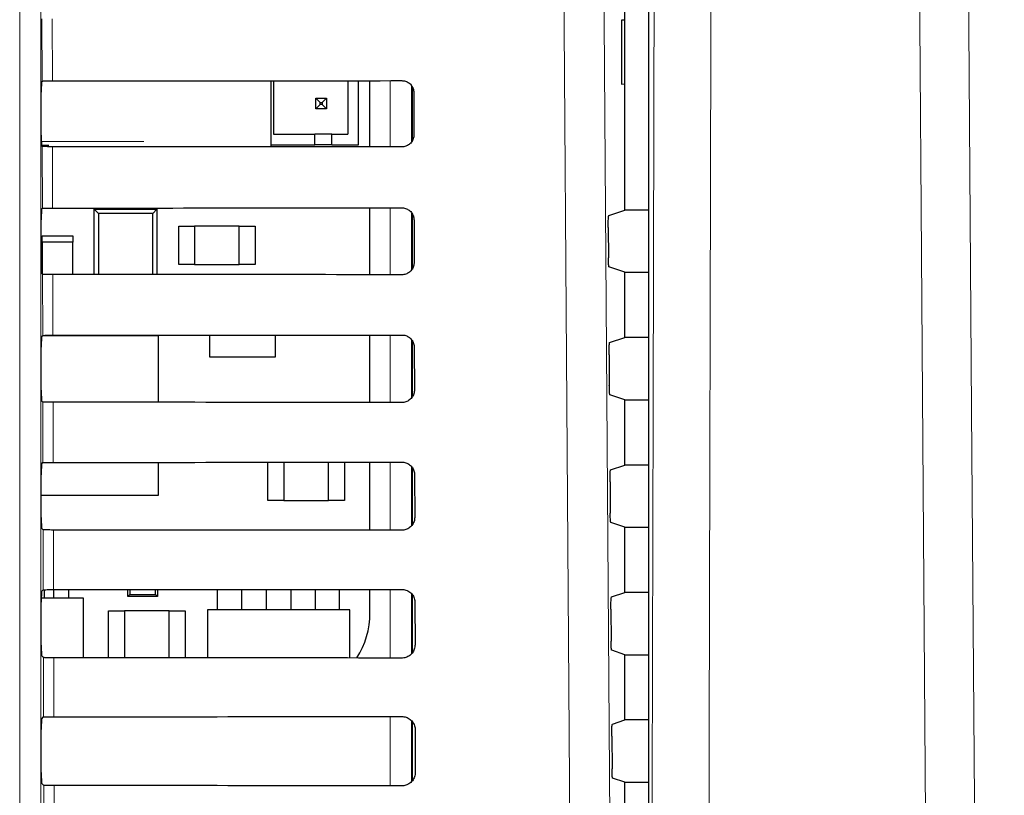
# Model space of a CAD drawing. Header units: millimetres. Extents: x 5 to 418, y 2 to 292.
# Tile 36 of 52: x 126 to 138, y 174 to 183. Entities that reach past the tile are written whole.
import ezdxf

# ---------------------------------------------------------------- set-up
doc = ezdxf.new("R2010")
doc.units = ezdxf.units.MM
doc.layers.add('SLD-0', color=7, linetype='Continuous')
doc.styles.add('SLDTEXTSTYLE1', font='TXT', dxfattribs={"width": 0.605})
doc.dimstyles.new('SLDDIMSTYLE1', dxfattribs={"dimtxt": 3.5, "dimasz": 3.302, "dimexe": 0, "dimexo": 0.0625, "dimgap": 0.875, "dimtad": 1, "dimdec": 1, "dimlfac": 4, "dimrnd": 1e-09, "dimzin": 12, "dimdsep": 46, "dimtxsty": 'SLDTEXTSTYLE1', "dimsah": 1, "dimcen": 0.09, "dimadec": 0, "dimazin": 3, "dimtfac": 1, "dimtofl": 0, "dimtmove": 0, "dimatfit": 3, "dimfxl": 1, "dimfrac": 2, "dimtolj": 1, "dimtzin": 12, "dimarcsym": 0})

# ---------------------------------------------------------------- blocks, each defined once
blk = doc.blocks.new('_D_2')
at = {"layer": 'SLD-0', "color": 7}
for p, q in [((145.099, 246.962), (157.349, 246.962)), ((156.349, 246.962), (156.349, 95.397)), ((135.809, 95.397), (157.349, 95.397))]:
    blk.add_line(p, q, dxfattribs=at)
for points in [[(156.349, 246.962), (155.841, 243.66), (156.857, 243.66)], [(156.349, 95.397), (156.857, 98.699), (155.841, 98.699)]]:
    blk.add_solid(points, dxfattribs=at)
at = {"layer": 'SLD-0', "color": 7, "insert": (151.837, 165.164), "char_height": 3.5, "attachment_point": 1, "rotation": 90, "style": 'SLDTEXTSTYLE1'}
blk.add_mtext('606,3', dxfattribs=at)

msp = doc.modelspace()

# ---------------------------------------------------------------- linework, layer by layer
at = {"color": 7, "linetype": 'Continuous', "lineweight": 18}
for p, q in [((126.1409, 169.4203), (126.1409, 190.3373)), ((126.3909, 190.3373), (126.3909, 169.4203)), ((126.4044, 181.9964), (126.4027, 182.73)), ((126.5236, 182.7278), (126.5253, 181.9986)), ((130.5006, 181.2215), (130.5006, 182.0014)), ((130.7506, 181.9391), (130.7506, 181.2827)), ((126.3957, 181.2865), (127.5994, 181.2865)), ((126.4079, 180.4999), (126.4062, 181.2265)), ((126.5271, 181.2243), (126.5288, 180.5021)), ((130.5006, 179.7179), (130.5006, 180.5049)), ((130.7506, 180.4453), (130.7506, 179.777)), ((126.4114, 179.0034), (126.4097, 179.723)), ((126.5306, 179.7208), (126.5323, 179.0056)), ((130.5006, 178.2144), (130.5006, 179.0084)), ((130.7506, 178.9516), (130.7506, 178.2713)), ((126.4149, 177.5069), (126.4132, 178.2195)), ((126.5341, 178.2173), (126.5358, 177.5091)), ((130.5006, 176.7109), (130.5006, 177.5119)), ((130.7506, 177.458), (130.7506, 176.7657)), ((126.4184, 176.0104), (126.4167, 176.7159)), ((126.5376, 176.7138), (126.5393, 176.0126)), ((130.5006, 175.2074), (130.5006, 176.0154)), ((130.7506, 175.9645), (130.7506, 175.2602)), ((126.4219, 174.5139), (126.4203, 175.2124)), ((126.5411, 175.2103), (126.5428, 174.5161)), ((130.5006, 173.7039), (130.5006, 174.5189)), ((130.7506, 174.4695), (130.7506, 173.7547)), ((126.4254, 173.0174), (126.4238, 173.7089)), ((126.5447, 173.7067), (126.5463, 173.0196))]:
    msp.add_line(p, q, dxfattribs=at)
at = {"color": 7, "linetype": 'Continuous', "lineweight": 25}
for p, q in [((133.5388, 190.2147), (133.5388, 138.135)), ((133.2616, 180.4786), (133.2616, 184.2461)), ((133.2603, 182.7124), (133.2223, 182.713)), ((133.2223, 182.713), (133.2223, 181.9617)), ((133.2603, 181.9623), (133.2603, 182.7124)), ((126.3975, 181.9895), (126.4044, 181.9964)), ((129.1005, 181.2226), (129.1005, 182.0003)), ((129.1258, 182.0003), (129.1258, 181.3704)), ((130.0008, 182.001), (130.0008, 181.3704)), ((130.1258, 181.2454), (130.1258, 182.0011)), ((130.2611, 181.2217), (130.2611, 182.0012)), ((126.3953, 181.3602), (126.3953, 181.8645)), ((130.7616, 181.2975), (130.7616, 181.9229)), ((130.7762, 181.8624), (130.7774, 181.3623)), ((133.2223, 181.9617), (133.2603, 181.9623)), ((129.6258, 181.7954), (129.6758, 181.7454)), ((129.6258, 181.7954), (129.7508, 181.7954)), ((129.6258, 181.6704), (129.6258, 181.7954)), ((129.6758, 181.7454), (129.7008, 181.7454)), ((129.6758, 181.7204), (129.6758, 181.7454)), ((129.7508, 181.7954), (129.7008, 181.7454)), ((129.7008, 181.7454), (129.7008, 181.7204)), ((129.7508, 181.7954), (129.7508, 181.6704)), ((129.6258, 181.6704), (129.6758, 181.7204)), ((129.7508, 181.6704), (129.6258, 181.6704)), ((129.7008, 181.7204), (129.6758, 181.7204)), ((129.7508, 181.6704), (129.7008, 181.7204)), ((129.1258, 181.3704), (129.6133, 181.3704)), ((129.6133, 181.2454), (129.6133, 181.3704)), ((129.8133, 181.3704), (129.6133, 181.3704)), ((129.8133, 181.3704), (130.0008, 181.3704)), ((129.8133, 181.2454), (129.8133, 181.3704)), ((126.4849, 181.2365), (126.3972, 181.2365)), ((126.4062, 181.2265), (126.3975, 181.2352)), ((129.1005, 181.2454), (129.6133, 181.2454)), ((129.8133, 181.2454), (129.6133, 181.2454)), ((129.8133, 181.2454), (130.1258, 181.2454)), ((126.3975, 180.4895), (126.4079, 180.4999)), ((127.0178, 180.4874), (127.0672, 180.438)), ((127.0178, 180.4874), (127.7553, 180.4874)), ((127.0178, 179.7205), (127.0178, 180.4874)), ((127.1803, 180.4874), (127.1803, 180.5025)), ((127.5928, 180.4874), (127.5928, 180.5027)), ((127.706, 180.438), (127.7553, 180.4874)), ((127.7553, 180.4874), (127.7553, 179.72)), ((130.2611, 179.7181), (130.2611, 180.5047)), ((133.0708, 180.4151), (133.2616, 180.4786)), ((133.5388, 180.4786), (133.2616, 180.4786)), ((126.3953, 179.8602), (126.3953, 180.3645)), ((127.706, 180.438), (127.0672, 180.438)), ((127.0672, 180.438), (127.0672, 179.7205)), ((127.706, 179.7201), (127.706, 180.438)), ((130.7616, 179.7912), (130.7616, 180.4289)), ((130.7797, 180.3623), (130.7809, 179.8623)), ((128.0116, 180.2873), (128.1991, 180.2873)), ((128.0116, 179.8373), (128.0116, 180.2873)), ((128.7241, 180.2873), (128.1991, 180.2873)), ((128.1991, 180.2873), (128.1991, 179.8373)), ((128.7241, 179.8373), (128.7241, 180.2873)), ((128.7241, 180.2873), (128.9116, 180.2873)), ((128.9116, 180.2873), (128.9116, 179.8373)), ((133.0644, 180.2735), (133.0669, 179.9172)), ((126.4053, 180.0998), (126.4053, 180.1749)), ((126.4053, 180.1749), (126.7678, 180.1749)), ((126.7678, 180.1749), (126.7678, 180.0998)), ((126.4053, 180.0998), (126.4053, 179.7273)), ((126.7678, 180.0998), (126.4053, 180.0998)), ((126.7678, 179.7207), (126.7678, 180.0998)), ((128.1991, 179.8373), (128.0116, 179.8373)), ((128.1991, 179.8373), (128.7241, 179.8373)), ((128.9116, 179.8373), (128.7241, 179.8373)), ((133.2616, 179.7461), (133.0733, 179.8088)), ((126.4097, 179.723), (126.3975, 179.7352)), ((133.2616, 178.9786), (133.2616, 179.7461)), ((133.2616, 179.7461), (133.5388, 179.7461)), ((126.3975, 178.9895), (126.4114, 179.0034)), ((127.7741, 178.9999), (126.4078, 178.9999)), ((127.7741, 178.2165), (127.7741, 178.9999)), ((128.3741, 179.0068), (128.3741, 178.7498)), ((129.1491, 178.7498), (129.1491, 179.0073)), ((130.2611, 178.2146), (130.2611, 179.0082)), ((133.0814, 178.9186), (133.2616, 178.9786)), ((133.5388, 178.9786), (133.2616, 178.9786)), ((126.3953, 178.3602), (126.3953, 178.8645)), ((130.7616, 178.2854), (130.7616, 178.935)), ((130.7833, 178.8624), (130.7844, 178.3624)), ((128.3741, 178.7498), (129.1491, 178.7498)), ((133.075, 178.777), (133.0775, 178.4137)), ((133.2616, 178.2461), (133.0839, 178.3052)), ((126.4132, 178.2195), (126.3975, 178.2352)), ((133.2616, 177.4786), (133.2616, 178.2461)), ((133.2616, 178.2461), (133.5388, 178.2461)), ((126.3975, 177.4895), (126.4149, 177.5069)), ((127.7741, 177.1248), (127.7741, 177.5098)), ((129.0616, 177.0624), (129.0616, 177.5108)), ((129.2491, 177.5109), (129.2491, 177.0624)), ((129.7741, 177.0624), (129.7741, 177.5113)), ((129.9616, 177.5115), (129.9616, 177.0624)), ((130.2611, 176.7111), (130.2611, 177.5117)), ((133.0919, 177.4221), (133.2616, 177.4786)), ((133.5388, 177.4786), (133.2616, 177.4786)), ((126.3953, 176.8602), (126.3953, 177.3645)), ((130.7616, 176.7797), (130.7616, 177.4413)), ((130.7868, 177.3623), (130.7879, 176.8623)), ((133.0855, 177.2805), (133.0881, 176.9101)), ((126.3953, 177.1248), (127.7741, 177.1248)), ((129.2491, 177.0624), (129.0616, 177.0624)), ((129.2491, 177.0624), (129.7741, 177.0624)), ((129.9616, 177.0624), (129.7741, 177.0624)), ((133.2616, 176.7461), (133.0945, 176.8017)), ((126.4167, 176.7159), (126.3975, 176.7352)), ((133.2616, 175.9786), (133.2616, 176.7461)), ((133.2616, 176.7461), (133.5388, 176.7461)), ((126.3975, 175.9895), (126.4184, 176.0104)), ((126.4341, 175.9105), (126.4341, 176.0114)), ((126.5441, 175.9105), (126.5441, 176.0126)), ((126.7191, 175.9105), (126.7191, 176.0127)), ((127.4116, 175.9324), (127.4116, 176.0131)), ((127.4116, 175.9324), (127.4358, 175.9566)), ((127.4358, 176.0131), (127.4358, 175.9566)), ((127.4358, 175.9566), (127.7374, 175.9566)), ((127.7374, 175.9566), (127.7374, 176.0133)), ((127.7374, 175.9566), (127.7616, 175.9324)), ((127.7616, 176.0133), (127.7616, 175.9324)), ((128.4691, 175.7749), (128.4691, 176.0138)), ((128.7541, 175.7749), (128.7541, 176.014)), ((129.0441, 175.7749), (129.0441, 176.0142)), ((129.3291, 176.0145), (129.3291, 175.7749)), ((129.6191, 175.7749), (129.6191, 176.0147)), ((129.9041, 175.7749), (129.9041, 176.0149)), ((130.2611, 175.7373), (130.2611, 176.0152)), ((133.1025, 175.9256), (133.2616, 175.9786)), ((133.5388, 175.9786), (133.2616, 175.9786)), ((126.3953, 175.3602), (126.3953, 175.8645)), ((126.8928, 175.9105), (126.3955, 175.9105)), ((126.8928, 175.21), (126.8928, 175.9105)), ((127.7616, 175.9324), (127.4116, 175.9324)), ((130.7616, 175.274), (130.7616, 175.9476)), ((130.7903, 175.8624), (130.7914, 175.3624)), ((127.1866, 175.2099), (127.1866, 175.7624)), ((127.1866, 175.7624), (127.3741, 175.7624)), ((127.3741, 175.7624), (127.3741, 175.2097)), ((127.8991, 175.7624), (127.3741, 175.7624)), ((127.8991, 175.2094), (127.8991, 175.7624)), ((127.8991, 175.7624), (128.0866, 175.7624)), ((128.0866, 175.7624), (128.0866, 175.2093)), ((128.3491, 175.7749), (128.3491, 175.2091)), ((130.0241, 175.7749), (128.3491, 175.7749)), ((130.0241, 175.2078), (130.0241, 175.7749)), ((133.0961, 175.784), (133.0987, 175.4066)), ((133.2616, 175.2461), (133.1051, 175.2982)), ((126.4203, 175.2124), (126.3975, 175.2352)), ((133.2616, 174.4786), (133.2616, 175.2461)), ((133.2616, 175.2461), (133.5388, 175.2461)), ((126.3975, 174.4895), (126.4219, 174.5139)), ((130.7616, 173.7684), (130.7616, 174.454)), ((133.113, 174.4291), (133.2616, 174.4786)), ((133.5388, 174.4786), (133.2616, 174.4786)), ((126.3953, 173.8602), (126.3953, 174.3645)), ((130.7938, 174.3624), (130.795, 173.8623)), ((133.1066, 174.2876), (133.1093, 173.9031)), ((133.2616, 173.7461), (133.1157, 173.7947)), ((126.4238, 173.7089), (126.3975, 173.7352)), ((133.2616, 172.9786), (133.2616, 173.7461)), ((133.2616, 173.7461), (133.5388, 173.7461))]:
    msp.add_line(p, q, dxfattribs=at)
at = {"color": 7, "linetype": 'Continuous', "lineweight": 18, "flags": 128}
for points in [[(132.9867, 187.1207), (133.049, 178.2721), (133.1113, 169.4299)], [(133.5724, 169.4334), (133.5827, 173.686), (133.5936, 178.1835), (133.61, 184.9297), (133.6153, 187.1116)], [(137.2739, 187.1236), (137.3069, 182.6267), (137.3399, 178.1298), (137.4036, 169.449)], [(132.6408, 169.3636), (132.6338, 170.3546), (132.6057, 174.3189), (132.5156, 187.0543)], [(134.2819, 187.0255), (134.2789, 185.7874), (134.2668, 180.8352), (134.2547, 175.8831), (134.2388, 169.3473)], [(136.8275, 169.363), (136.8184, 170.6009), (136.782, 175.5525), (136.7455, 180.504), (136.6975, 187.0375)]]:
    msp.add_lwpolyline(points, dxfattribs=at)
at = {"color": 7, "linetype": 'Continuous', "lineweight": 25}
msp.add_arc((129.2699, 175.7374), 0.9913, 327.70444, 0, dxfattribs=at)
for centre, major_axis, start_param, end_param in [((126.3975, 181.8645), (0, 0.125), 0.0174533, 1.5707963), ((118.2616, 186.3582), (249.9018, 0), 4.7454628, 4.7619287), ((126.3975, 181.3602), (0, 0.125), 1.5707963, 3.1241394), ((118.2616, 176.8868), (248.6345, 0), 1.5210039, 1.5375466), ((126.3975, 180.3645), (0, 0.125), 0.0174533, 1.5707963), ((118.2616, 184.8582), (249.7011, 0), 4.7455034, 4.7619686), ((126.3975, 179.8602), (0, 0.125), 1.5707963, 3.1241394), ((118.2616, 175.3868), (248.4338, 0), 1.5209636, 1.5375056), ((126.3975, 178.8645), (0, 0.125), 0.0174533, 1.5707963), ((118.2616, 183.3582), (249.5004, 0), 4.7455441, 4.7620085), ((126.3975, 178.3602), (0, 0.125), 1.5707963, 3.1241394), ((118.2616, 173.8868), (248.233, 0), 1.5209233, 1.5374645), ((126.3975, 177.3645), (0, 0.125), 0.0174533, 1.5707963), ((118.2616, 181.8582), (249.2996, 0), 4.7455848, 4.7620484), ((126.3975, 176.8602), (0, 0.125), 1.5707963, 3.1241394), ((118.2616, 172.3867), (248.0323, 0), 1.5208829, 1.5374234), ((126.3975, 175.8645), (0, 0.125), 0.0174533, 1.5707963), ((118.2616, 180.3582), (249.0989, 0), 4.7456256, 4.7620885), ((126.3975, 175.3602), (0, 0.125), 1.5707963, 3.1241394), ((118.2616, 170.8867), (247.8316, 0), 1.5208425, 1.5373821), ((126.3975, 174.3645), (0, 0.125), 0.0174533, 1.5707963), ((118.2616, 178.8582), (248.8982, 0), 4.7456664, 4.7621286), ((126.3975, 173.8602), (0, 0.125), 1.5707963, 3.1241394), ((118.2616, 169.3867), (247.6309, 0), 1.5208019, 1.5373409)]:
    msp.add_ellipse(centre, major_axis=major_axis, ratio=0.0174551, start_param=start_param, end_param=end_param, dxfattribs=at)
for points, knots in [([(126.4044, 181.9964), (126.406, 181.9967), (126.4093, 181.9972), (126.4318, 181.9978), (126.4643, 181.9983), (126.4976, 181.9985), (126.5185, 181.9986), (126.5253, 181.9986)], [0, 0, 0, 0, 0.2236267, 0.4472697, 0.6702278, 0.8917674, 1, 1, 1, 1]), ([(130.6366, 182.0015), (130.643, 182.0013), (130.665, 182.0004), (130.7015, 181.9885), (130.7395, 181.9602), (130.7662, 181.9207), (130.7756, 181.8858), (130.7761, 181.8662), (130.7762, 181.8624)], [0, 0, 0, 0, 0.0880002, 0.3002409, 0.5137715, 0.7294197, 0.946674, 1, 1, 1, 1]), ([(130.7774, 181.3623), (130.7771, 181.3556), (130.7762, 181.333), (130.7637, 181.2956), (130.7345, 181.2571), (130.6943, 181.2308), (130.6596, 181.2219), (130.6403, 181.2214), (130.6366, 181.2213)], [0, 0, 0, 0, 0.092323, 0.3091673, 0.5246516, 0.7380078, 0.9498517, 1, 1, 1, 1]), ([(126.5271, 181.2243), (126.5132, 181.2244), (126.4854, 181.2244), (126.4489, 181.2248), (126.4217, 181.2254), (126.4083, 181.226), (126.4067, 181.2264), (126.4062, 181.2265)], [0, 0, 0, 0, 0.2187864, 0.4375233, 0.6575173, 0.8799137, 1, 1, 1, 1]), ([(126.4079, 180.4999), (126.4095, 180.5002), (126.4128, 180.5007), (126.4353, 180.5013), (126.4678, 180.5018), (126.5011, 180.502), (126.522, 180.5021), (126.5288, 180.5021)], [0, 0, 0, 0, 0.22363461, 0.44728375, 0.67024795, 0.89179364, 1, 1, 1, 1]), ([(130.6366, 180.505), (130.6434, 180.5047), (130.6662, 180.5038), (130.7037, 180.4913), (130.7426, 180.4622), (130.7698, 180.4215), (130.7791, 180.386), (130.7796, 180.3661), (130.7797, 180.3623)], [0, 0, 0, 0, 0.091128, 0.3033805, 0.516942, 0.7326219, 0.9498941, 1, 1, 1, 1]), ([(133.0644, 180.2735), (133.0644, 180.2875), (133.0643, 180.3156), (133.0652, 180.3554), (133.0666, 180.3876), (133.0686, 180.4101), (133.0701, 180.4134), (133.0708, 180.4151)], [0, 0, 0, 0, 0.1983841, 0.3967395, 0.5954893, 0.7952882, 1, 1, 1, 1]), ([(133.0733, 179.8088), (133.0726, 179.8104), (133.0711, 179.8137), (133.0692, 179.8361), (133.0677, 179.8686), (133.0671, 179.898), (133.067, 179.9145), (133.0669, 179.9172)], [0, 0, 0, 0, 0.239286, 0.4785734, 0.7171542, 0.9542911, 1, 1, 1, 1]), ([(130.7809, 179.8623), (130.7806, 179.8552), (130.7796, 179.8318), (130.7666, 179.7933), (130.7365, 179.754), (130.6951, 179.7272), (130.6597, 179.7183), (130.6402, 179.7179), (130.6366, 179.7178)], [0, 0, 0, 0, 0.0953799, 0.3122094, 0.5276624, 0.7409942, 0.9528191, 1, 1, 1, 1]), ([(126.5306, 179.7208), (126.5167, 179.7208), (126.4889, 179.7209), (126.4525, 179.7213), (126.4252, 179.7219), (126.4118, 179.7225), (126.4102, 179.7228), (126.4097, 179.723)], [0, 0, 0, 0, 0.2187977, 0.4375518, 0.6575313, 0.8799504, 1, 1, 1, 1]), ([(126.4114, 179.0034), (126.413, 179.0037), (126.4163, 179.0042), (126.4387, 179.0048), (126.4713, 179.0053), (126.5046, 179.0055), (126.5254, 179.0056), (126.5323, 179.0056)], [0, 0, 0, 0, 0.2236204, 0.4472934, 0.6702644, 0.8918098, 1, 1, 1, 1]), ([(130.6366, 179.0085), (130.6438, 179.0082), (130.6674, 179.0072), (130.706, 178.9941), (130.7457, 178.9641), (130.7733, 178.9223), (130.7826, 178.8861), (130.7832, 178.8659), (130.7833, 178.8624)], [0, 0, 0, 0, 0.0941095, 0.3063849, 0.5199926, 0.735722, 0.9529892, 1, 1, 1, 1]), ([(133.075, 178.777), (133.0749, 178.7911), (133.0749, 178.8191), (133.0757, 178.8589), (133.0772, 178.8911), (133.0791, 178.9136), (133.0806, 178.9169), (133.0814, 178.9186)], [0, 0, 0, 0, 0.19834909, 0.39673182, 0.59545517, 0.79528682, 1, 1, 1, 1]), ([(133.0839, 178.3052), (133.0832, 178.3069), (133.0817, 178.3102), (133.0798, 178.3326), (133.0783, 178.3651), (133.0777, 178.3945), (133.0775, 178.411), (133.0775, 178.4137)], [0, 0, 0, 0, 0.239286, 0.4785734, 0.7171542, 0.9542911, 1, 1, 1, 1]), ([(130.7844, 178.3624), (130.7841, 178.3548), (130.783, 178.3306), (130.7694, 178.2911), (130.7384, 178.251), (130.6959, 178.2237), (130.6598, 178.2148), (130.64, 178.2144), (130.6366, 178.2143)], [0, 0, 0, 0, 0.0982848, 0.315109, 0.5305312, 0.7438312, 0.9556463, 1, 1, 1, 1]), ([(126.5341, 178.2173), (126.5202, 178.2173), (126.4924, 178.2174), (126.456, 178.2178), (126.4287, 178.2183), (126.4153, 178.2189), (126.4138, 178.2193), (126.4132, 178.2195)], [0, 0, 0, 0, 0.2188005, 0.4375576, 0.6575486, 0.8799488, 1, 1, 1, 1]), ([(126.4149, 177.5069), (126.4165, 177.5072), (126.4198, 177.5077), (126.4422, 177.5083), (126.4748, 177.5088), (126.5081, 177.509), (126.5289, 177.5091), (126.5358, 177.5091)], [0, 0, 0, 0, 0.2236446, 0.4473056, 0.6702815, 0.8918389, 1, 1, 1, 1]), ([(130.6366, 177.512), (130.6442, 177.5117), (130.6685, 177.5106), (130.7083, 177.497), (130.7488, 177.466), (130.7769, 177.4231), (130.7862, 177.3862), (130.7867, 177.3658), (130.7868, 177.3623)], [0, 0, 0, 0, 0.09693072, 0.30922131, 0.52285053, 0.73861963, 0.95591082, 1, 1, 1, 1]), ([(133.0855, 177.2805), (133.0855, 177.2946), (133.0854, 177.3226), (133.0863, 177.3624), (133.0877, 177.3946), (133.0897, 177.4171), (133.0912, 177.4204), (133.0919, 177.4221)], [0, 0, 0, 0, 0.1983753, 0.3967558, 0.5954706, 0.7952783, 1, 1, 1, 1]), ([(133.0945, 176.8017), (133.0938, 176.8034), (133.0923, 176.8066), (133.0903, 176.8291), (133.0889, 176.8615), (133.0883, 176.891), (133.0881, 176.9075), (133.0881, 176.9101)], [0, 0, 0, 0, 0.2392624, 0.4785727, 0.7171902, 0.9543318, 1, 1, 1, 1]), ([(130.7879, 176.8623), (130.7876, 176.8544), (130.7864, 176.8294), (130.7723, 176.7888), (130.7403, 176.7479), (130.6967, 176.7201), (130.6599, 176.7113), (130.6399, 176.7109), (130.6366, 176.7108)], [0, 0, 0, 0, 0.1010625, 0.3178539, 0.5332567, 0.7465324, 0.9583243, 1, 1, 1, 1]), ([(126.5376, 176.7138), (126.5237, 176.7138), (126.496, 176.7139), (126.4595, 176.7143), (126.4322, 176.7148), (126.4188, 176.7154), (126.4173, 176.7158), (126.4167, 176.7159)], [0, 0, 0, 0, 0.2188036, 0.437561, 0.6575759, 0.879985, 1, 1, 1, 1]), ([(126.4184, 176.0104), (126.42, 176.0107), (126.4233, 176.0112), (126.4457, 176.0118), (126.4783, 176.0123), (126.5116, 176.0125), (126.5324, 176.0126), (126.5393, 176.0126)], [0, 0, 0, 0, 0.2236514, 0.4473295, 0.6703179, 0.8918732, 1, 1, 1, 1]), ([(130.6366, 176.0155), (130.6446, 176.0152), (130.6697, 176.014), (130.7105, 175.9998), (130.7519, 175.968), (130.7804, 175.9239), (130.7897, 175.8863), (130.7902, 175.8657), (130.7903, 175.8624)], [0, 0, 0, 0, 0.0996304, 0.3119483, 0.5256122, 0.7414018, 0.958695, 1, 1, 1, 1]), ([(133.0961, 175.784), (133.096, 175.7981), (133.096, 175.8261), (133.0968, 175.866), (133.0983, 175.8981), (133.1002, 175.9206), (133.1017, 175.9239), (133.1025, 175.9256)], [0, 0, 0, 0, 0.1983759, 0.3967168, 0.5954705, 0.7952783, 1, 1, 1, 1]), ([(133.1051, 175.2982), (133.1044, 175.2998), (133.1029, 175.3031), (133.1009, 175.3255), (133.0995, 175.358), (133.0989, 175.3874), (133.0987, 175.4039), (133.0987, 175.4066)], [0, 0, 0, 0, 0.2392667, 0.4785746, 0.7172016, 0.9543322, 1, 1, 1, 1]), ([(130.7914, 175.3624), (130.7911, 175.354), (130.7899, 175.3282), (130.7751, 175.2865), (130.7423, 175.2448), (130.6975, 175.2166), (130.6601, 175.2077), (130.6398, 175.2073), (130.6366, 175.2073)], [0, 0, 0, 0, 0.1037087, 0.3204894, 0.5358687, 0.7491035, 0.9608986, 1, 1, 1, 1]), ([(126.5411, 175.2103), (126.5273, 175.2103), (126.4995, 175.2104), (126.463, 175.2108), (126.4357, 175.2113), (126.4223, 175.2119), (126.4208, 175.2123), (126.4203, 175.2124)], [0, 0, 0, 0, 0.2188081, 0.43758, 0.657593, 0.8800215, 1, 1, 1, 1]), ([(126.4219, 174.5139), (126.4235, 174.5142), (126.4268, 174.5147), (126.4492, 174.5153), (126.4817, 174.5158), (126.5151, 174.516), (126.5359, 174.5161), (126.5428, 174.5161)], [0, 0, 0, 0, 0.2236572, 0.4473307, 0.6703191, 0.891889, 1, 1, 1, 1]), ([(130.6366, 174.519), (130.645, 174.5186), (130.6709, 174.5174), (130.7128, 174.5026), (130.755, 174.4699), (130.784, 174.4247), (130.7933, 174.3864), (130.7937, 174.3655), (130.7938, 174.3624)], [0, 0, 0, 0, 0.1022073, 0.3145516, 0.5282392, 0.7440269, 0.9613543, 1, 1, 1, 1]), ([(133.1066, 174.2876), (133.1066, 174.3016), (133.1065, 174.3297), (133.1074, 174.3695), (133.1088, 174.4016), (133.1108, 174.4241), (133.1123, 174.4274), (133.113, 174.4291)], [0, 0, 0, 0, 0.1983759, 0.3967168, 0.5954322, 0.7952552, 1, 1, 1, 1]), ([(133.1157, 173.7947), (133.115, 173.7963), (133.1135, 173.7996), (133.1115, 173.822), (133.1101, 173.8545), (133.1095, 173.8839), (133.1093, 173.9004), (133.1093, 173.9031)], [0, 0, 0, 0, 0.2392822, 0.4785839, 0.7171609, 0.9543332, 1, 1, 1, 1]), ([(130.795, 173.8623), (130.7945, 173.8536), (130.7933, 173.827), (130.7779, 173.7842), (130.7442, 173.7417), (130.6983, 173.713), (130.6602, 173.7042), (130.6396, 173.7038), (130.6366, 173.7038)], [0, 0, 0, 0, 0.1062449, 0.3230034, 0.5383391, 0.7515617, 0.9633413, 1, 1, 1, 1]), ([(126.5447, 173.7067), (126.5308, 173.7068), (126.503, 173.7068), (126.4665, 173.7072), (126.4392, 173.7078), (126.4259, 173.7084), (126.4243, 173.7088), (126.4238, 173.7089)], [0, 0, 0, 0, 0.21882677, 0.43759561, 0.65760823, 0.88003801, 1, 1, 1, 1])]:
    msp.add_open_spline(points, degree=3, knots=knots, dxfattribs=at)

# ---------------------------------------------------------------- dimensions: what is measured, and where the dimension line sits
at = {"layer": 'SLD-0', "color": 7}
dim = msp.add_linear_dim(base=(156.3491, 95.3973), p1=(145.0991, 246.9623), p2=(135.8088, 95.3973), angle=90, dimstyle='SLDDIMSTYLE1', dxfattribs=at)
dim.commit()
dim.dimension.update_dxf_attribs({"geometry": '_D_2', "text_midpoint": (156.3491, 171.1798), "dimtype": 160})

doc.saveas('drawing.dxf')
